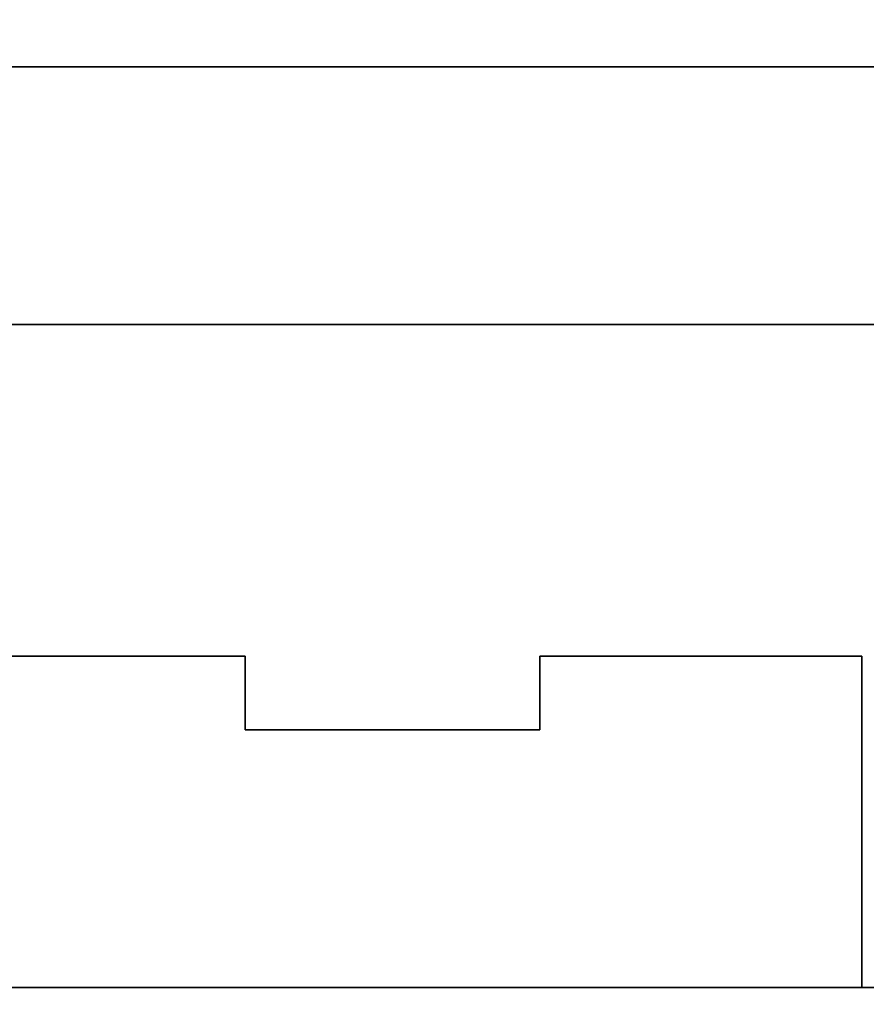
# Model space of a CAD drawing. Header units: millimetres. Extents: x 0 to 1524, y 0 to 1016.
# Tile 189 of 256: x 678.91 to 681.21, y 767.13 to 769.81. Entities that reach past the tile are written whole.
import ezdxf

# ---------------------------------------------------------------- set-up
doc = ezdxf.new("R2010")
doc.units = ezdxf.units.MM
doc.header["$LTSCALE"] = 83.82
doc.layers.get('0').update_dxf_attribs({"linetype": 'CONTINUOUS'})
doc.styles.get("Standard").update_dxf_attribs({"font": 'txt', "width": 0.8})
doc.dimstyles.new('DIMSTYLE_1', dxfattribs={"dimtxt": 15, "dimasz": 12, "dimexe": 0.18, "dimexo": 0.0625, "dimgap": 0.09, "dimtad": 1, "dimzin": 0, "dimdsep": 46, "dimtxsty": 'STANDARD', "dimblk": 'CLOSED', "dimblk1": 'CLOSED', "dimblk2": 'CLOSED', "dimcen": 0.09, "dimadec": 0, "dimazin": 0, "dimtp": 0.01, "dimtm": 0.01, "dimtfac": 1, "dimtofl": 0, "dimtmove": 0, "dimatfit": 3, "dimldrblk": 'CLOSED', "dimfxl": 1, "dimtolj": 1, "dimtzin": 0, "dimarcsym": 0})

# ---------------------------------------------------------------- blocks, each defined once
blk = doc.blocks.new('_CLOSED')
at = {"color": 0, "linetype": 'BYBLOCK'}
for p, q in [((0, 0), (-1, 0.20833)), ((-1, 0.20833), (-1, -0.20833)), ((-1, -0.20833), (0, 0)), ((-1, 0), (0, 0))]:
    blk.add_line(p, q, dxfattribs=at)
blk = doc.blocks.new('*D8')
at = {"color": 2, "linetype": 'CONTINUOUS'}
for p, q in [((743.4875, 787.1161), (417.6691, 787.1161)), ((418.6691, 787.1161), (418.6691, 678.1368)), ((418.6691, 569.1575), (418.6691, 678.1368)), ((571.0558, 569.1575), (417.6691, 569.1575))]:
    blk.add_line(p, q, dxfattribs=at)
at = {"color": 2, "linetype": 'CONTINUOUS', "xscale": 12, "yscale": 12, "zscale": 12}
for p, rotation in [((418.6691, 787.1161), 90), ((418.6691, 569.1575), 270)]:
    blk.add_blockref('_CLOSED', p, dxfattribs=dict(at, rotation=rotation))

msp = doc.modelspace()

# ---------------------------------------------------------------- linework, layer by layer
at = {"color": 6, "linetype": 'CONTINUOUS'}
for p, q in [((676.5194, 769.6775), (681.6694, 769.6775)), ((681.6694, 769.6775), (676.5194, 769.6775)), ((676.5194, 769.6775), (681.6694, 769.6775)), ((681.6694, 769.6775), (676.5194, 769.6775)), ((676.9944, 767.1775), (681.1944, 767.1775)), ((681.1944, 767.1775), (676.9944, 767.1775)), ((676.9944, 767.1775), (681.1944, 767.1775)), ((681.1944, 767.1775), (676.9944, 767.1775))]:
    msp.add_line(p, q, dxfattribs=at)
at = {"color": 7, "linetype": 'CONTINUOUS'}
for p, q in [((677.1194, 769.6775), (681.0694, 769.6775)), ((681.0694, 769.6775), (677.1194, 769.6775)), ((677.1194, 769.6775), (681.0694, 769.6775)), ((681.0694, 769.6775), (677.1194, 769.6775)), ((681.0694, 769.6775), (681.6694, 769.6775)), ((681.6694, 769.6775), (681.0694, 769.6775)), ((681.0694, 769.6775), (681.6694, 769.6775)), ((681.6694, 769.6775), (681.0694, 769.6775)), ((674.4944, 768.9775), (683.6944, 768.9775)), ((683.6944, 768.9775), (674.4944, 768.9775)), ((674.4944, 768.9775), (683.6944, 768.9775)), ((683.6944, 768.9775), (674.4944, 768.9775)), ((678.6694, 768.0775), (679.5194, 768.0775)), ((679.5194, 768.0775), (678.6694, 768.0775)), ((678.6694, 768.0775), (679.5194, 768.0775)), ((679.5194, 768.0775), (678.6694, 768.0775)), ((679.5194, 768.0775), (679.5194, 767.8775)), ((679.5194, 767.8775), (679.5194, 768.0775)), ((679.5194, 768.0775), (679.5194, 767.8775)), ((679.5194, 767.8775), (679.5194, 768.0775)), ((680.3194, 768.0775), (681.1944, 768.0775)), ((680.3194, 767.8775), (680.3194, 768.0775)), ((680.3194, 768.0775), (680.3194, 767.8775)), ((681.1944, 768.0775), (680.3194, 768.0775)), ((680.3194, 768.0775), (681.1944, 768.0775)), ((680.3194, 767.8775), (680.3194, 768.0775)), ((680.3194, 768.0775), (680.3194, 767.8775)), ((681.1944, 768.0775), (680.3194, 768.0775)), ((681.1944, 768.0775), (681.1944, 767.1775)), ((681.1944, 767.1775), (681.1944, 768.0775)), ((681.1944, 768.0775), (681.1944, 767.1775)), ((681.1944, 767.1775), (681.1944, 768.0775)), ((679.5194, 767.8775), (680.3194, 767.8775)), ((680.3194, 767.8775), (679.5194, 767.8775)), ((679.5194, 767.8775), (680.3194, 767.8775)), ((680.3194, 767.8775), (679.5194, 767.8775)), ((681.1944, 767.1775), (676.9944, 767.1775)), ((676.9944, 767.1775), (681.1944, 767.1775)), ((681.1944, 767.1775), (676.9944, 767.1775)), ((676.9944, 767.1775), (681.1944, 767.1775)), ((681.0694, 767.1775), (677.1194, 767.1775)), ((677.1194, 767.1775), (681.0694, 767.1775)), ((681.0694, 767.1775), (677.1194, 767.1775)), ((677.1194, 767.1775), (681.0694, 767.1775)), ((678.2444, 767.1775), (679.9444, 767.1775)), ((679.9444, 767.1775), (678.2444, 767.1775)), ((678.2444, 767.1775), (679.9444, 767.1775)), ((679.9444, 767.1775), (678.2444, 767.1775)), ((681.6694, 767.1775), (681.0694, 767.1775)), ((681.0694, 767.1775), (681.6694, 767.1775)), ((681.6694, 767.1775), (681.0694, 767.1775)), ((681.0694, 767.1775), (681.6694, 767.1775))]:
    msp.add_line(p, q, dxfattribs=at)

# ---------------------------------------------------------------- dimensions: what is measured, and where the dimension line sits
at = {"color": 2, "linetype": 'CONTINUOUS'}
dim = msp.add_linear_dim(base=(418.6691, 787.1161), p1=(571.0558, 569.1575), p2=(743.4875, 787.1161), angle=90, dimstyle='DIMSTYLE_1', dxfattribs=at)
dim.commit()
dim.dimension.update_dxf_attribs({"geometry": '*D8', "text_midpoint": (414.9191, 642.1368), "dimtype": 160})

doc.saveas('drawing.dxf')
